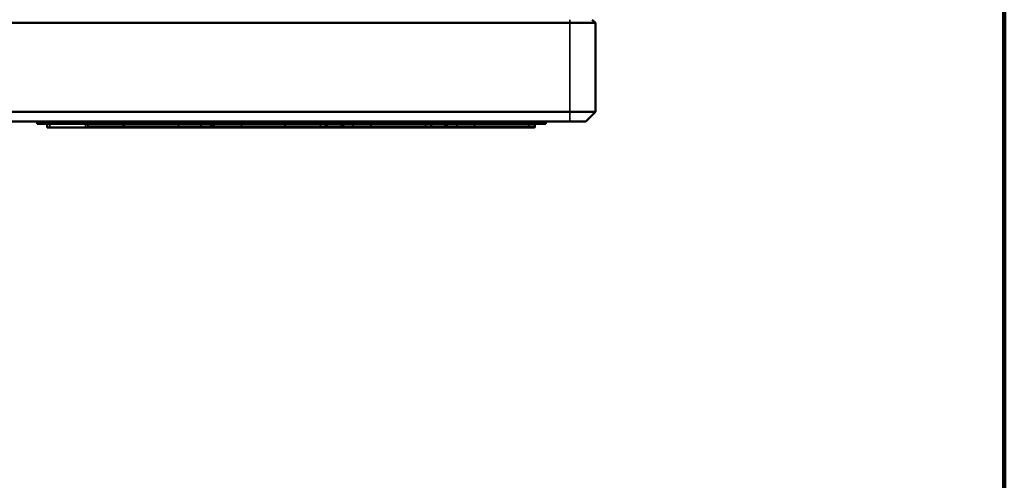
# Model space of a CAD drawing. Header units: inches. Extents: x 1.3 to 22.7, y 0.2 to 18.2.
# Tile 54 of 55: x 19.6 to 22.1, y 10.4 to 11.5. Entities that reach past the tile are written whole.
import ezdxf

# ---------------------------------------------------------------- set-up
doc = ezdxf.new("R2010")
doc.units = ezdxf.units.IN
doc.header["$LTSCALE"] = 0.833333
doc.header["$MEASUREMENT"] = 0
for name, color, linetype, lineweight in [('Sketch Geometry (ANSI)', 7, 'Continuous', 25), ('Visible (ANSI)', 7, 'Continuous', 50), ('Visible Narrow (ANSI)', 7, 'Continuous', 35)]:
    doc.layers.add(name, color=color, linetype=linetype, lineweight=lineweight)

msp = doc.modelspace()

# ---------------------------------------------------------------- linework, layer by layer
at = {"layer": 'Sketch Geometry (ANSI)', "lineweight": 140}
msp.add_line((22.06964, 18.05858), (22.06964, 8.05858), dxfattribs=at)
at = {"layer": 'Visible (ANSI)'}
for p, q in [((21.02372, 11.53368), (21.01539, 11.54202)), ((15.33956, 11.53368), (20.95789, 11.53368)), ((21.02372, 11.53368), (20.95789, 11.53368)), ((21.02372, 11.3066), (21.02372, 11.53368)), ((20.95789, 11.3066), (15.33956, 11.3066)), ((20.95789, 11.3066), (21.02372, 11.3066)), ((21.02372, 11.3066), (20.99872, 11.2816)), ((15.33956, 11.2816), (20.95789, 11.2816)), ((19.595, 11.27535), (19.595, 11.2816)), ((19.59763, 11.27535), (19.595, 11.27535)), ((19.62781, 11.27535), (19.59763, 11.27535)), ((19.62044, 11.27535), (19.62044, 11.26722)), ((19.62071, 11.27535), (19.62071, 11.26722)), ((19.70141, 11.27535), (19.62781, 11.27535)), ((19.70141, 11.27535), (19.70141, 11.2816)), ((19.70305, 11.27535), (19.70141, 11.27535)), ((19.70305, 11.27535), (19.79763, 11.27535)), ((19.72501, 11.27535), (19.72501, 11.2691)), ((19.79763, 11.27535), (19.79763, 11.2816)), ((19.79763, 11.27535), (19.99216, 11.27535)), ((20.06405, 11.27535), (19.99216, 11.27535)), ((20.04253, 11.27535), (20.04253, 11.2691)), ((20.06405, 11.27535), (20.06405, 11.2816)), ((20.06405, 11.27535), (20.09264, 11.27535)), ((20.09264, 11.27535), (20.09264, 11.2816)), ((20.20816, 11.27535), (20.09264, 11.27535)), ((20.20816, 11.27535), (20.24328, 11.27535)), ((20.34404, 11.27535), (20.24328, 11.27535)), ((20.33358, 11.27535), (20.33358, 11.2691)), ((20.34404, 11.27535), (20.34404, 11.2816)), ((20.34404, 11.27535), (20.38524, 11.27535)), ((20.37406, 11.27535), (20.37406, 11.2691)), ((20.38524, 11.27535), (20.38524, 11.2816)), ((20.49351, 11.27535), (20.38524, 11.27535)), ((20.49351, 11.27535), (20.52424, 11.27535)), ((20.61958, 11.27535), (20.52424, 11.27535)), ((20.60347, 11.27535), (20.60347, 11.2691)), ((20.61958, 11.27535), (20.61958, 11.2816)), ((20.61958, 11.27535), (20.65, 11.27535)), ((20.63883, 11.27535), (20.63883, 11.2691)), ((20.65, 11.27535), (20.65, 11.2816)), ((20.75782, 11.27535), (20.65, 11.27535)), ((20.75782, 11.27535), (20.78675, 11.27535)), ((20.85245, 11.27535), (20.78675, 11.27535)), ((20.85245, 11.27535), (20.85245, 11.2816)), ((20.88434, 11.27535), (20.85245, 11.27535)), ((20.8681, 11.26817), (20.8681, 11.26722)), ((20.86824, 11.27535), (20.86824, 11.2691)), ((20.8872, 11.27535), (20.88434, 11.27535)), ((20.8872, 11.27535), (20.8872, 11.2816)), ((20.89636, 11.27535), (20.8872, 11.27535)), ((20.89636, 11.27535), (20.89636, 11.2816)), ((20.99872, 11.2816), (20.95789, 11.2816))]:
    msp.add_line(p, q, dxfattribs=at)
for centre, radius, start, end in [((19.62169, 11.26722), 0.00125, 180, 270), ((19.72813, 11.2691), 0.00312, 180, 270), ((20.03941, 11.2691), 0.00312, 270, 0), ((20.04007, 11.2691), 0.00312, 263.92359, 270), ((20.33046, 11.2691), 0.00313, 270, 0), ((20.33275, 11.2691), 0.00313, 248.48482, 270), ((20.37719, 11.2691), 0.00312, 180, 270), ((20.60035, 11.2691), 0.00312, 270, 0), ((20.64195, 11.2691), 0.00312, 180, 270), ((20.86511, 11.2691), 0.00313, 270, 0), ((20.86685, 11.26722), 0.00125, 270, 0)]:
    msp.add_arc(centre, radius, start, end, dxfattribs=at)
for points, knots in [([(19.62193, 11.26597), (19.62193, 11.26597), (19.62192, 11.26597), (19.62177, 11.26598), (19.62162, 11.266), (19.62135, 11.26612), (19.62122, 11.2662), (19.62099, 11.26641), (19.6209, 11.26654), (19.62076, 11.26683), (19.62072, 11.26699), (19.62071, 11.26718), (19.62071, 11.2672), (19.62071, 11.26722)], [-0.0080311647, -0.0080311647, -0.0080311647, -0.0080311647, -0.0079938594, -0.0079938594, -0.0061202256, -0.0061202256, -0.0042496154, -0.0042496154, -0.0022692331, -0.0022692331, -0.0002981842, -0.0002981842, 0, 0, 0, 0]), ([(19.62169, 11.26597), (19.62169, 11.26597), (19.62169, 11.26597), (19.62169, 11.26597), (19.62175, 11.26597), (19.62187, 11.26597), (19.62189, 11.26597), (19.62191, 11.26597), (19.62193, 11.26597)], [0.012848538, 0.012848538, 0.012848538, 0.012848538, 0.013029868, 0.013029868, 0.0169716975, 0.0169716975, 0.0169716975, 0.0175955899, 0.0175955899, 0.0175955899, 0.0175955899]), ([(19.62193, 11.26597), (19.62194, 11.26597), (19.62194, 11.26597), (19.62195, 11.26597), (19.62203, 11.26597), (19.62231, 11.26597), (19.62292, 11.26597), (19.62327, 11.26597), (19.624, 11.26597), (19.62438, 11.26597), (19.62596, 11.26597), (19.62725, 11.26597), (19.62858, 11.26597)], [-0.000623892, -0.000623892, -0.000623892, -0.000623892, 0, 0, 0, 0.006971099, 0.006971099, 0.013942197, 0.013942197, 0.020555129, 0.020555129, 0.041110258, 0.041110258, 0.041110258, 0.041110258]), ([(19.62858, 11.26597), (19.62909, 11.26597), (19.62965, 11.26597), (19.63116, 11.26597), (19.63213, 11.26597), (19.63438, 11.26597), (19.63567, 11.26597), (19.63866, 11.26597), (19.64036, 11.26597), (19.64428, 11.26597), (19.64651, 11.26597), (19.65165, 11.26597), (19.65457, 11.26597), (19.66128, 11.26597), (19.66508, 11.26597), (19.67383, 11.26597), (19.67878, 11.26597), (19.69017, 11.26597), (19.69662, 11.26597), (19.70845, 11.26597), (19.71383, 11.26597), (19.71922, 11.26597)], [0.00001622, 0.00001622, 0.00001622, 0.00001622, 0.00787891, 0.00787891, 0.02048516, 0.02048516, 0.03687329, 0.03687329, 0.05817786, 0.05817786, 0.0858738, 0.0858738, 0.12187852, 0.12187852, 0.16868466, 0.16868466, 0.22953264, 0.22953264, 0.30863501, 0.30863501, 0.37461013, 0.37461013, 0.37461013, 0.37461013]), ([(19.72813, 11.26597), (19.73533, 11.26597), (19.74252, 11.26597), (19.75737, 11.26597), (19.76503, 11.26597), (19.77268, 11.26597), (19.78034, 11.26597), (19.78799, 11.26597), (19.80306, 11.26597), (19.81048, 11.26597), (19.81789, 11.26597)], [0.0176292, 0.0176292, 0.0176292, 0.0176292, 0.2946687, 0.2946687, 0.5893373, 0.5893373, 0.5893373, 0.884006, 0.884006, 1.1695256, 1.1695256, 1.1695256, 1.1695256]), ([(19.81789, 11.26597), (19.83031, 11.26597), (19.84272, 11.26597), (19.86544, 11.26597), (19.87574, 11.26597), (19.88604, 11.26597), (19.89777, 11.26597), (19.9095, 11.26597), (19.93297, 11.26597), (19.9447, 11.26597), (19.95643, 11.26597)], [0.00914905, 0.00914905, 0.00914905, 0.00914905, 0.16050307, 0.16050307, 0.28608826, 0.28608826, 0.28608826, 0.42913239, 0.42913239, 0.5721716, 0.5721716, 0.5721716, 0.5721716]), ([(19.95643, 11.26597), (19.95906, 11.26597), (19.9617, 11.26597), (19.96652, 11.26597), (19.96871, 11.26597), (19.97572, 11.26597), (19.98055, 11.26597), (19.98536, 11.26597), (19.99007, 11.26597), (19.99477, 11.26597), (20.00401, 11.26597), (20.00853, 11.26597), (20.01297, 11.26597)], [0.00000493, 0.00000493, 0.00000493, 0.00000493, 0.03210014, 0.03210014, 0.05881604, 0.05881604, 0.11763208, 0.11763208, 0.11763208, 0.17520245, 0.17520245, 0.23267453, 0.23267453, 0.23267453, 0.23267453]), ([(20.01297, 11.26597), (20.01376, 11.26597), (20.01454, 11.26597), (20.01793, 11.26597), (20.02049, 11.26597), (20.0247, 11.26597), (20.02639, 11.26597), (20.02784, 11.26597), (20.0293, 11.26597), (20.03053, 11.26597), (20.03348, 11.26597), (20.03486, 11.26597), (20.03611, 11.26597)], [0.00009745, 0.00009745, 0.00009745, 0.00009745, 0.01032536, 0.01032536, 0.04490535, 0.04490535, 0.06972246, 0.06972246, 0.06972246, 0.09453958, 0.09453958, 0.13904018, 0.13904018, 0.13904018, 0.13904018]), ([(20.03611, 11.26597), (20.03622, 11.26597), (20.03633, 11.26597), (20.03656, 11.26597), (20.03668, 11.26597), (20.03714, 11.26597), (20.03745, 11.26597), (20.03814, 11.26597), (20.03849, 11.26597), (20.03916, 11.26597), (20.03938, 11.26597), (20.03939, 11.26597)], [0.000067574, 0.000067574, 0.000067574, 0.000067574, 0.004192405, 0.004192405, 0.009176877, 0.009176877, 0.023452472, 0.023452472, 0.04340508, 0.04340508, 0.07112156, 0.07112156, 0.07112156, 0.07112156]), ([(20.0401, 11.26597), (20.04012, 11.26597), (20.04042, 11.26597), (20.04101, 11.26597), (20.04197, 11.26597), (20.04351, 11.26597), (20.04699, 11.26597), (20.04896, 11.26597), (20.051, 11.26597)], [0.10727055, 0.10727055, 0.10727055, 0.10727055, 0.15635005, 0.15635005, 0.15635005, 0.23590171, 0.23590171, 0.31532297, 0.31532297, 0.31532297, 0.31532297]), ([(20.051, 11.26597), (20.05441, 11.26597), (20.05801, 11.26597), (20.06687, 11.26597), (20.07191, 11.26597), (20.07764, 11.26597), (20.08334, 11.26597), (20.08973, 11.26597), (20.10374, 11.26597), (20.11153, 11.26597), (20.11955, 11.26597)], [0.0001304, 0.0001304, 0.0001304, 0.0001304, 0.12536311, 0.12536311, 0.25072622, 0.25072622, 0.25072622, 0.37573517, 0.37573517, 0.50057763, 0.50057763, 0.50057763, 0.50057763]), ([(20.11955, 11.26597), (20.12147, 11.26597), (20.12343, 11.26597), (20.12678, 11.26597), (20.12816, 11.26597), (20.13433, 11.26597), (20.13921, 11.26597), (20.15271, 11.26597), (20.16158, 11.26597), (20.17099, 11.26597), (20.18041, 11.26597), (20.19022, 11.26597), (20.20989, 11.26597), (20.21978, 11.26597), (20.22967, 11.26597)], [0.00016628, 0.00016628, 0.00016628, 0.00016628, 0.02948224, 0.02948224, 0.0499141, 0.0499141, 0.12033854, 0.12033854, 0.24067709, 0.24067709, 0.24067709, 0.36121722, 0.36121722, 0.4817108, 0.4817108, 0.4817108, 0.4817108]), ([(20.22967, 11.26597), (20.23152, 11.26597), (20.23337, 11.26597), (20.23774, 11.26597), (20.24025, 11.26597), (20.24774, 11.26597), (20.25272, 11.26597), (20.26494, 11.26597), (20.27221, 11.26597), (20.27925, 11.26597), (20.28366, 11.26597), (20.28797, 11.26597), (20.29839, 11.26597), (20.30395, 11.26597), (20.31151, 11.26597), (20.31402, 11.26597), (20.31644, 11.26597)], [0.00004655, 0.00004655, 0.00004655, 0.00004655, 0.02262535, 0.02262535, 0.05328652, 0.05328652, 0.11407072, 0.11407072, 0.20300245, 0.20300245, 0.20300245, 0.25872339, 0.25872339, 0.3478769, 0.3478769, 0.4002214, 0.4002214, 0.4002214, 0.4002214]), ([(20.31644, 11.26597), (20.31686, 11.26597), (20.31726, 11.26597), (20.31813, 11.26597), (20.31859, 11.26597), (20.31999, 11.26597), (20.3209, 11.26597), (20.32524, 11.26597), (20.32813, 11.26597), (20.33017, 11.26597), (20.33045, 11.26597), (20.33045, 11.26597)], [0.00010644, 0.00010644, 0.00010644, 0.00010644, 0.00946905, 0.00946905, 0.02055328, 0.02055328, 0.04413186, 0.04413186, 0.13884704, 0.13884704, 0.18151406, 0.18151406, 0.18151406, 0.18151406]), ([(20.33275, 11.26597), (20.33274, 11.26597), (20.33315, 11.26597), (20.33452, 11.26597), (20.33565, 11.26597), (20.33693, 11.26597)], [0.1451747, 0.1451747, 0.1451747, 0.1451747, 0.19417496, 0.19417496, 0.26043169, 0.26043169, 0.26043169, 0.26043169]), ([(20.33693, 11.26597), (20.34399, 11.26597), (20.35105, 11.26597), (20.36349, 11.26597), (20.36888, 11.26597), (20.37427, 11.26597), (20.37524, 11.26597), (20.37621, 11.26597), (20.37719, 11.26597)], [0.00936115, 0.00936115, 0.00936115, 0.00936115, 0.09558711, 0.09558711, 0.16139119, 0.16139119, 0.16139119, 0.17327959, 0.17327959, 0.17327959, 0.17327959]), ([(20.37719, 11.26597), (20.37718, 11.26597), (20.37743, 11.26597), (20.37855, 11.26597), (20.37976, 11.26597), (20.38151, 11.26597), (20.38187, 11.26597), (20.38223, 11.26597)], [0.109401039, 0.109401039, 0.109401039, 0.109401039, 0.137907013, 0.137907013, 0.1943994, 0.1943994, 0.20860738, 0.20860738, 0.20860738, 0.20860738]), ([(20.38223, 11.26597), (20.38251, 11.26597), (20.3828, 11.26597), (20.38354, 11.26597), (20.38402, 11.26597), (20.38509, 11.26597), (20.38569, 11.26597), (20.38785, 11.26597), (20.38956, 11.26597), (20.39161, 11.26597), (20.39368, 11.26597), (20.39604, 11.26597), (20.40099, 11.26597), (20.40359, 11.26597), (20.40622, 11.26597)], [0.00005114, 0.00005114, 0.00005114, 0.00005114, 0.01043058, 0.01043058, 0.02640737, 0.02640737, 0.04532595, 0.04532595, 0.09065189, 0.09065189, 0.09065189, 0.13645578, 0.13645578, 0.18222696, 0.18222696, 0.18222696, 0.18222696]), ([(20.40622, 11.26597), (20.40693, 11.26597), (20.40766, 11.26597), (20.40952, 11.26597), (20.41066, 11.26597), (20.41313, 11.26597), (20.41447, 11.26597), (20.41916, 11.26597), (20.42262, 11.26597), (20.42633, 11.26597), (20.43005, 11.26597), (20.43398, 11.26597), (20.44198, 11.26597), (20.44607, 11.26597), (20.45016, 11.26597)], [0.00003268, 0.00003268, 0.00003268, 0.00003268, 0.01243014, 0.01243014, 0.0314019, 0.0314019, 0.05312513, 0.05312513, 0.10625027, 0.10625027, 0.10625027, 0.15972069, 0.15972069, 0.21314224, 0.21314224, 0.21314224, 0.21314224]), ([(20.45016, 11.26597), (20.45204, 11.26597), (20.45394, 11.26597), (20.45785, 11.26597), (20.45987, 11.26597), (20.46428, 11.26597), (20.46668, 11.26597), (20.4742, 11.26597), (20.4794, 11.26597), (20.49646, 11.26597), (20.50839, 11.26597), (20.52029, 11.26597), (20.53201, 11.26597), (20.54379, 11.26597), (20.56118, 11.26597), (20.56693, 11.26597), (20.57733, 11.26597), (20.5819, 11.26597), (20.58621, 11.26597)], [0.00004885, 0.00004885, 0.00004885, 0.00004885, 0.02456901, 0.02456901, 0.05040921, 0.05040921, 0.08075294, 0.08075294, 0.14505454, 0.14505454, 0.29010907, 0.29010907, 0.29010907, 0.43302487, 0.43302487, 0.50528852, 0.50528852, 0.57576649, 0.57576649, 0.57576649, 0.57576649]), ([(20.58621, 11.26597), (20.58655, 11.26597), (20.58688, 11.26597), (20.58761, 11.26597), (20.588, 11.26597), (20.58889, 11.26597), (20.58939, 11.26597), (20.59081, 11.26597), (20.59171, 11.26597), (20.59508, 11.26597), (20.5973, 11.26597), (20.59949, 11.26597), (20.59996, 11.26597), (20.60018, 11.26597), (20.6003, 11.26597), (20.60035, 11.26597), (20.60035, 11.26597)], [0.00017186, 0.00017186, 0.00017186, 0.00017186, 0.00589693, 0.00589693, 0.01286018, 0.01286018, 0.021892, 0.021892, 0.03934196, 0.03934196, 0.09020522, 0.09020522, 0.12199476, 0.12199476, 0.12199476, 0.13917105, 0.13917105, 0.13917105, 0.13917105]), ([(20.6017, 11.26597), (20.6084, 11.26597), (20.61511, 11.26597), (20.62755, 11.26597), (20.63329, 11.26597), (20.63903, 11.26597), (20.64001, 11.26597), (20.64098, 11.26597), (20.64195, 11.26597)], [0.00936097, 0.00936097, 0.00936097, 0.00936097, 0.09128186, 0.09128186, 0.1613902, 0.1613902, 0.1613902, 0.1732795, 0.1732795, 0.1732795, 0.1732795]), ([(20.64195, 11.26597), (20.64195, 11.26597), (20.6422, 11.26597), (20.64331, 11.26597), (20.64453, 11.26597), (20.64627, 11.26597), (20.64664, 11.26597), (20.647, 11.26597)], [0.109399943, 0.109399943, 0.109399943, 0.109399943, 0.1379078, 0.1379078, 0.194401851, 0.194401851, 0.208607, 0.208607, 0.208607, 0.208607]), ([(20.647, 11.26597), (20.64727, 11.26597), (20.64756, 11.26597), (20.64831, 11.26597), (20.64878, 11.26597), (20.64985, 11.26597), (20.65046, 11.26597), (20.65261, 11.26597), (20.65433, 11.26597), (20.65638, 11.26597), (20.65845, 11.26597), (20.6608, 11.26597), (20.66575, 11.26597), (20.66836, 11.26597), (20.67098, 11.26597)], [0.00005095, 0.00005095, 0.00005095, 0.00005095, 0.01043042, 0.01043042, 0.02640702, 0.02640702, 0.04532449, 0.04532449, 0.09064898, 0.09064898, 0.09064898, 0.13645168, 0.13645168, 0.18222114, 0.18222114, 0.18222114, 0.18222114]), ([(20.67098, 11.26597), (20.6717, 11.26597), (20.67243, 11.26597), (20.67428, 11.26597), (20.67542, 11.26597), (20.6779, 11.26597), (20.67924, 11.26597), (20.68392, 11.26597), (20.68739, 11.26597), (20.69109, 11.26597), (20.69482, 11.26597), (20.69874, 11.26597), (20.70675, 11.26597), (20.71083, 11.26597), (20.71492, 11.26597)], [0.0000332, 0.0000332, 0.0000332, 0.0000332, 0.0124301, 0.0124301, 0.03140204, 0.03140204, 0.05312654, 0.05312654, 0.10625308, 0.10625308, 0.10625308, 0.15972538, 0.15972538, 0.21314899, 0.21314899, 0.21314899, 0.21314899]), ([(20.71492, 11.26597), (20.7168, 11.26597), (20.7187, 11.26597), (20.72262, 11.26597), (20.72464, 11.26597), (20.72905, 11.26597), (20.73144, 11.26597), (20.73897, 11.26597), (20.74417, 11.26597), (20.76123, 11.26597), (20.77316, 11.26597), (20.78506, 11.26597), (20.79678, 11.26597), (20.80855, 11.26597), (20.82594, 11.26597), (20.83169, 11.26597), (20.8421, 11.26597), (20.84667, 11.26597), (20.85098, 11.26597)], [0.00004868, 0.00004868, 0.00004868, 0.00004868, 0.02456734, 0.02456734, 0.05040609, 0.05040609, 0.08074846, 0.08074846, 0.14505436, 0.14505436, 0.29010872, 0.29010872, 0.29010872, 0.43302453, 0.43302453, 0.50528752, 0.50528752, 0.57576614, 0.57576614, 0.57576614, 0.57576614]), ([(20.85098, 11.26597), (20.85132, 11.26597), (20.85165, 11.26597), (20.85238, 11.26597), (20.85277, 11.26597), (20.85366, 11.26597), (20.85415, 11.26597), (20.85557, 11.26597), (20.85648, 11.26597), (20.85985, 11.26597), (20.86206, 11.26597), (20.86426, 11.26597), (20.86473, 11.26597), (20.86495, 11.26597), (20.86506, 11.26597), (20.86512, 11.26597), (20.86512, 11.26597)], [0.00017188, 0.00017188, 0.00017188, 0.00017188, 0.00589687, 0.00589687, 0.01286005, 0.01286005, 0.02189179, 0.02189179, 0.03934002, 0.03934002, 0.09020375, 0.09020375, 0.12199357, 0.12199357, 0.12199357, 0.13916212, 0.13916212, 0.13916212, 0.13916212]), ([(20.86511, 11.26597), (20.86534, 11.26597), (20.86555, 11.26597), (20.86593, 11.26597), (20.86609, 11.26597), (20.86636, 11.26597), (20.86646, 11.26597), (20.86662, 11.26597), (20.86669, 11.26597), (20.86678, 11.26597), (20.86681, 11.26597), (20.86684, 11.26597), (20.86685, 11.26597), (20.86685, 11.26597)], [0.001356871, 0.001356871, 0.001356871, 0.001356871, 0.004286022, 0.004286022, 0.006884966, 0.006884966, 0.008884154, 0.008884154, 0.01042199, 0.01042199, 0.011545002, 0.011545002, 0.012020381, 0.012020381, 0.012020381, 0.012020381])]:
    msp.add_open_spline(points, degree=3, knots=knots, dxfattribs=at)
for points in [[(19.71922, 11.26597), (19.72219, 11.26597), (19.72516, 11.26597), (19.72813, 11.26597)], [(20.03941, 11.26597), (20.03963, 11.26597), (20.03985, 11.26597), (20.04007, 11.26597)], [(20.33046, 11.26597), (20.33122, 11.26597), (20.33199, 11.26597), (20.33275, 11.26597)], [(20.60035, 11.26597), (20.60077, 11.26597), (20.60122, 11.26597), (20.6017, 11.26597)]]:
    msp.add_open_spline(points, degree=3, dxfattribs=at)
at = {"layer": 'Visible Narrow (ANSI)'}
for p, q in [((20.95789, 11.53368), (20.95789, 11.54202)), ((20.95789, 11.53368), (20.95789, 11.3066)), ((20.95789, 11.2816), (20.95789, 11.3066)), ((19.59763, 11.27535), (19.59763, 11.2816)), ((19.62781, 11.27535), (19.62781, 11.2816)), ((19.62781, 11.27535), (19.62781, 11.26722)), ((19.70305, 11.27535), (19.70305, 11.2816)), ((19.7191, 11.27535), (19.7191, 11.26722)), ((19.72501, 11.2691), (19.72517, 11.2691)), ((19.81493, 11.2691), (19.81789, 11.2691)), ((19.81789, 11.2691), (19.81789, 11.26597)), ((19.95643, 11.2691), (19.95643, 11.2691)), ((19.99216, 11.27535), (19.99216, 11.2816)), ((20.01401, 11.2691), (20.01406, 11.2691)), ((20.03905, 11.2691), (20.03906, 11.2691)), ((20.04803, 11.2691), (20.04805, 11.2691)), ((20.11761, 11.2691), (20.11767, 11.2691)), ((20.20816, 11.27535), (20.20816, 11.2816)), ((20.22965, 11.2691), (20.22967, 11.2691)), ((20.24328, 11.27535), (20.24328, 11.2816)), ((20.31902, 11.2691), (20.31905, 11.2691)), ((20.33389, 11.2691), (20.33674, 11.2691)), ((20.37926, 11.2691), (20.37927, 11.2691)), ((20.40398, 11.2691), (20.40399, 11.2691)), ((20.44903, 11.2691), (20.44905, 11.2691)), ((20.49351, 11.27535), (20.49351, 11.2816)), ((20.52424, 11.27535), (20.52424, 11.2816)), ((20.58829, 11.2691), (20.58836, 11.2691)), ((20.64403, 11.2691), (20.64404, 11.2691)), ((20.66875, 11.2691), (20.66876, 11.2691)), ((20.7138, 11.2691), (20.71382, 11.2691)), ((20.75782, 11.27535), (20.75782, 11.2816)), ((20.78675, 11.27535), (20.78675, 11.2816)), ((20.85306, 11.2691), (20.85312, 11.2691)), ((20.88434, 11.27535), (20.88434, 11.2816))]:
    msp.add_line(p, q, dxfattribs=at)
for centre, major_axis, ratio, start_param, end_param in [((19.62858, 11.26722), (0, -0.00125), 0.6152495, 4.712389, 6.2831853), ((19.72813, 11.2691), (0, -0.00313), 0.9485326, 4.712389, 6.2831853), ((19.81789, 11.2691), (0, -0.00313), 0.9485326, 4.712389, 6.2831853), ((19.95643, 11.2691), (0, -0.00312), 0.0007756, 0, 1.5707963), ((19.95643, 11.2691), (0, -0.00312), 0.00001, 4.712389, 6.2917452), ((20.01297, 11.2691), (0, -0.00312), 0.3473758, 0, 1.5707963), ((20.01297, 11.2691), (0, -0.00313), 0.3326867, 0, 1.5707963), ((20.03611, 11.2691), (0, -0.00312), 0.9425104, 0, 1.5707963), ((20.03611, 11.2691), (0, -0.00312), 0.9388486, 0, 1.5707963), ((20.051, 11.2691), (0, -0.00313), 0.9499378, 4.712389, 6.2831853), ((20.051, 11.2691), (0, -0.00313), 0.9433217, 4.712389, 6.2831853), ((20.11955, 11.2691), (0, -0.00313), 0.6219783, 4.712389, 6.2831853), ((20.11955, 11.2691), (0, -0.00312), 0.6012097, 4.712389, 6.2831853), ((20.22967, 11.2691), (0, -0.00312), 0.0048904, 4.712389, 6.2831853), ((20.22967, 11.2691), (0, -0.00312), 0.0024435, 6.283183, 7.8539805), ((20.31644, 11.2691), (0, -0.00312), 0.8361617, 0, 1.5707963), ((20.31644, 11.2691), (0, -0.00312), 0.8267902, 0, 1.5707963), ((20.33693, 11.2691), (0, -0.00312), 0.9720208, 4.712389, 6.2831853), ((20.33693, 11.2691), (0, -0.00313), 0.06146, 4.712389, 6.2831853), ((20.38223, 11.2691), (0, -0.00313), 0.9500351, 4.712389, 6.2831853), ((20.38223, 11.2691), (0, -0.00312), 0.9474771, 4.7123891, 6.2831854), ((20.40622, 11.2691), (0, -0.00312), 0.7148117, 4.712389, 6.2831853), ((20.40622, 11.2691), (0, -0.00312), 0.7111959, 4.7123893, 6.2831856), ((20.45016, 11.2691), (0, -0.00312), 0.3602221, 4.712389, 6.2831853), ((20.45016, 11.2691), (0, -0.00312), 0.3530318, 4.712389, 6.2831853), ((20.58621, 11.2691), (0, -0.00312), 0.6869014, 0, 1.5707963), ((20.58621, 11.2691), (0, -0.00313), 0.6664249, 0, 1.5707963), ((20.6017, 11.2691), (0, -0.00313), 0.9720165, 6.062858, 6.2831853), ((20.6017, 11.2691), (0, -0.00313), 0.0614604, 5.8650822, 6.2831853), ((20.647, 11.2691), (0, -0.00312), 0.9500353, 4.712389, 6.2831853), ((20.647, 11.2691), (0, -0.00312), 0.9474874, 4.7123869, 6.2831832), ((20.67098, 11.2691), (0, -0.00313), 0.7148685, 4.712389, 6.2831853), ((20.67098, 11.2691), (0, -0.00313), 0.7111952, 4.7123892, 6.2831855), ((20.71492, 11.2691), (0, -0.00313), 0.3602215, 4.712389, 6.2831853), ((20.71492, 11.2691), (0, -0.00313), 0.3530563, 4.712389, 6.2831853), ((20.85098, 11.2691), (0, -0.00313), 0.6869019, 0, 1.5707963), ((20.85098, 11.2691), (0, -0.00312), 0.6664234, 0, 1.5707963)]:
    msp.add_ellipse(centre, major_axis=major_axis, ratio=ratio, start_param=start_param, end_param=end_param, dxfattribs=at)
for points, knots in [([(19.62071, 11.26722), (19.62053, 11.26722), (19.62045, 11.26722), (19.62044, 11.26722), (19.62044, 11.26722), (19.62044, 11.26722)], [-0.0169716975, -0.0169716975, -0.0169716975, -0.0169716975, -0.013029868, -0.013029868, -0.0128485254, -0.0128485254, -0.0128485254, -0.0128485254]), ([(19.62781, 11.26722), (19.62646, 11.26722), (19.62513, 11.26722), (19.62348, 11.26722), (19.62308, 11.26722), (19.6223, 11.26722), (19.62191, 11.26722), (19.62121, 11.26722), (19.62084, 11.26722), (19.62071, 11.26722)], [-0.041110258, -0.041110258, -0.041110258, -0.041110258, -0.020555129, -0.020555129, -0.013942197, -0.013942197, -0.006971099, -0.006971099, 0, 0, 0, 0]), ([(19.7191, 11.26722), (19.71371, 11.26722), (19.70832, 11.26722), (19.69648, 11.26722), (19.69003, 11.26722), (19.67862, 11.26722), (19.67366, 11.26722), (19.6649, 11.26722), (19.66109, 11.26722), (19.65437, 11.26722), (19.65144, 11.26722), (19.64628, 11.26722), (19.64404, 11.26722), (19.64008, 11.26722), (19.63836, 11.26722), (19.63533, 11.26722), (19.63401, 11.26722), (19.63169, 11.26722), (19.63069, 11.26722), (19.62905, 11.26722), (19.62842, 11.26722), (19.62781, 11.26722)], [-0.37464599, -0.37464599, -0.37464599, -0.37464599, -0.30863501, -0.30863501, -0.22953264, -0.22953264, -0.16868466, -0.16868466, -0.12187852, -0.12187852, -0.0858738, -0.0858738, -0.05817786, -0.05817786, -0.03687329, -0.03687329, -0.02048516, -0.02048516, -0.00787891, -0.00787891, 0, 0, 0, 0]), ([(19.7191, 11.26722), (19.7191, 11.26706), (19.7191, 11.2669), (19.71912, 11.26659), (19.71912, 11.26646), (19.71915, 11.26622), (19.71916, 11.26613), (19.71919, 11.26601), (19.7192, 11.26597), (19.71922, 11.26597)], [0, 0, 0, 0, 0.25, 0.25, 0.5, 0.5, 0.75, 0.75, 1, 1, 1, 1]), ([(19.72517, 11.2691), (19.72517, 11.26962), (19.72517, 11.27014), (19.72517, 11.27066), (19.72517, 11.27144), (19.72517, 11.27222), (19.72517, 11.27379), (19.72517, 11.27457), (19.72517, 11.27535)], [-0.0254, -0.0254, -0.0254, -0.0254, -0.01905, -0.01905, -0.01905, -0.009525, -0.009525, 0, 0, 0, 0]), ([(19.81493, 11.2691), (19.80751, 11.2691), (19.8001, 11.2691), (19.78503, 11.2691), (19.77737, 11.2691), (19.76972, 11.2691), (19.76206, 11.2691), (19.75441, 11.2691), (19.73956, 11.2691), (19.73236, 11.2691), (19.72517, 11.2691)], [-1.1695256, -1.1695256, -1.1695256, -1.1695256, -0.884006, -0.884006, -0.5893373, -0.5893373, -0.5893373, -0.2946687, -0.2946687, -0.0176292, -0.0176292, -0.0176292, -0.0176292]), ([(19.81493, 11.27535), (19.81493, 11.27457), (19.81493, 11.27379), (19.81493, 11.27222), (19.81493, 11.27144), (19.81493, 11.27066), (19.81493, 11.27014), (19.81493, 11.26962), (19.81493, 11.2691)], [0, 0, 0, 0, 0.009525, 0.009525, 0.01905, 0.01905, 0.01905, 0.0254, 0.0254, 0.0254, 0.0254]), ([(19.81789, 11.2691), (19.81789, 11.26962), (19.81789, 11.27014), (19.81789, 11.27066), (19.81789, 11.27144), (19.81789, 11.27222), (19.81789, 11.27379), (19.81789, 11.27457), (19.81789, 11.27535)], [-0.0254, -0.0254, -0.0254, -0.0254, -0.01905, -0.01905, -0.01905, -0.009525, -0.009525, 0, 0, 0, 0]), ([(19.95643, 11.2691), (19.9447, 11.2691), (19.93297, 11.2691), (19.9095, 11.2691), (19.89777, 11.2691), (19.88604, 11.2691), (19.87574, 11.2691), (19.86544, 11.2691), (19.84272, 11.2691), (19.83031, 11.2691), (19.81789, 11.2691)], [-0.5721716, -0.5721716, -0.5721716, -0.5721716, -0.42913239, -0.42913239, -0.28608826, -0.28608826, -0.28608826, -0.16050307, -0.16050307, -0.00914905, -0.00914905, -0.00914905, -0.00914905]), ([(19.95643, 11.27535), (19.95643, 11.27447), (19.95643, 11.27359), (19.95643, 11.27203), (19.95643, 11.27135), (19.95643, 11.27066), (19.95643, 11.27014), (19.95643, 11.26962), (19.95643, 11.2691)], [-0.010715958, -0.010715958, -0.010715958, -0.010715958, 0, 0, 0.008334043, 0.008334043, 0.008334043, 0.014684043, 0.014684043, 0.014684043, 0.014684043]), ([(19.95643, 11.2691), (19.95643, 11.26962), (19.95643, 11.27014), (19.95643, 11.27066), (19.95643, 11.27135), (19.95643, 11.27203), (19.95643, 11.27359), (19.95643, 11.27447), (19.95643, 11.27535)], [-0.014684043, -0.014684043, -0.014684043, -0.014684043, -0.008334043, -0.008334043, -0.008334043, 0, 0, 0.010715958, 0.010715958, 0.010715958, 0.010715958]), ([(20.01401, 11.2691), (20.00957, 11.2691), (20.0048, 11.2691), (19.99523, 11.2691), (19.99038, 11.2691), (19.98558, 11.2691), (19.98068, 11.2691), (19.97583, 11.2691), (19.96878, 11.2691), (19.96658, 11.2691), (19.96173, 11.2691), (19.95907, 11.2691), (19.95643, 11.2691)], [-0.23267453, -0.23267453, -0.23267453, -0.23267453, -0.17520245, -0.17520245, -0.11763208, -0.11763208, -0.11763208, -0.05881604, -0.05881604, -0.03210014, -0.03210014, -0.00000492, -0.00000492, -0.00000492, -0.00000492]), ([(20.01401, 11.27535), (20.01401, 11.27457), (20.01401, 11.27379), (20.01401, 11.27222), (20.01401, 11.27144), (20.01401, 11.27066), (20.01401, 11.27014), (20.01401, 11.26962), (20.01401, 11.2691)], [0, 0, 0, 0, 0.009525, 0.009525, 0.01905, 0.01905, 0.01905, 0.0254, 0.0254, 0.0254, 0.0254]), ([(20.01406, 11.2691), (20.01406, 11.26962), (20.01406, 11.27014), (20.01406, 11.27066), (20.01406, 11.27144), (20.01406, 11.27222), (20.01406, 11.27379), (20.01406, 11.27457), (20.01406, 11.27535)], [-0.0254, -0.0254, -0.0254, -0.0254, -0.01905, -0.01905, -0.01905, -0.009525, -0.009525, 0, 0, 0, 0]), ([(20.03905, 11.2691), (20.03779, 11.2691), (20.03634, 11.2691), (20.0331, 11.2691), (20.03171, 11.2691), (20.03003, 11.2691), (20.02835, 11.2691), (20.02642, 11.2691), (20.0219, 11.2691), (20.01925, 11.2691), (20.01572, 11.2691), (20.01485, 11.2691), (20.01406, 11.2691)], [-0.13904018, -0.13904018, -0.13904018, -0.13904018, -0.09453958, -0.09453958, -0.06972246, -0.06972246, -0.06972246, -0.04490535, -0.04490535, -0.01032536, -0.01032536, -0.00009745, -0.00009745, -0.00009745, -0.00009745]), ([(20.03905, 11.27535), (20.03905, 11.27457), (20.03905, 11.27379), (20.03905, 11.27222), (20.03905, 11.27144), (20.03905, 11.27066), (20.03905, 11.27014), (20.03905, 11.26962), (20.03905, 11.2691)], [0, 0, 0, 0, 0.009524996, 0.009524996, 0.01905, 0.01905, 0.01905, 0.0254, 0.0254, 0.0254, 0.0254]), ([(20.03906, 11.2691), (20.03906, 11.26962), (20.03906, 11.27014), (20.03906, 11.27066), (20.03906, 11.27144), (20.03906, 11.27222), (20.03906, 11.27379), (20.03906, 11.27457), (20.03906, 11.27535)], [-0.0254, -0.0254, -0.0254, -0.0254, -0.01905, -0.01905, -0.01905, -0.009524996, -0.009524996, 0, 0, 0, 0]), ([(20.04251, 11.2691), (20.04249, 11.2691), (20.04226, 11.2691), (20.04156, 11.2691), (20.04119, 11.2691), (20.04047, 11.2691), (20.04015, 11.2691), (20.03967, 11.2691), (20.03954, 11.2691), (20.0393, 11.2691), (20.03917, 11.2691), (20.03906, 11.2691)], [-0.07112156, -0.07112156, -0.07112156, -0.07112156, -0.04340508, -0.04340508, -0.023452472, -0.023452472, -0.009176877, -0.009176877, -0.004192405, -0.004192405, -0.000067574, -0.000067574, -0.000067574, -0.000067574]), ([(20.04803, 11.27535), (20.04803, 11.27457), (20.04803, 11.27379), (20.04803, 11.27222), (20.04803, 11.27144), (20.04803, 11.27066), (20.04803, 11.27014), (20.04803, 11.26962), (20.04803, 11.2691)], [0, 0, 0, 0, 0.009525, 0.009525, 0.01905, 0.01905, 0.01905, 0.0254, 0.0254, 0.0254, 0.0254]), ([(20.04805, 11.2691), (20.04805, 11.26962), (20.04805, 11.27014), (20.04805, 11.27066), (20.04805, 11.27144), (20.04805, 11.27222), (20.04805, 11.27379), (20.04805, 11.27457), (20.04805, 11.27535)], [-0.0254, -0.0254, -0.0254, -0.0254, -0.01905, -0.01905, -0.01905, -0.009525, -0.009525, 0, 0, 0, 0]), ([(20.11761, 11.2691), (20.10959, 11.2691), (20.10157, 11.2691), (20.08734, 11.2691), (20.08084, 11.2691), (20.07504, 11.2691), (20.06922, 11.2691), (20.06411, 11.2691), (20.05513, 11.2691), (20.05146, 11.2691), (20.04805, 11.2691)], [-0.50057762, -0.50057762, -0.50057762, -0.50057762, -0.37573517, -0.37573517, -0.25072622, -0.25072622, -0.25072622, -0.12536311, -0.12536311, -0.0001304, -0.0001304, -0.0001304, -0.0001304]), ([(20.11761, 11.27535), (20.11761, 11.27457), (20.11761, 11.27379), (20.11761, 11.27222), (20.11761, 11.27144), (20.11761, 11.27066), (20.11761, 11.27014), (20.11761, 11.26962), (20.11761, 11.2691)], [0, 0, 0, 0, 0.009525, 0.009525, 0.01905, 0.01905, 0.01905, 0.0254, 0.0254, 0.0254, 0.0254]), ([(20.11767, 11.2691), (20.11767, 11.26962), (20.11767, 11.27014), (20.11767, 11.27066), (20.11767, 11.27144), (20.11767, 11.27222), (20.11767, 11.27379), (20.11767, 11.27457), (20.11767, 11.27535)], [-0.0254, -0.0254, -0.0254, -0.0254, -0.01905, -0.01905, -0.01905, -0.009525, -0.009525, 0, 0, 0, 0]), ([(20.22965, 11.2691), (20.21977, 11.2691), (20.20973, 11.2691), (20.18977, 11.2691), (20.17973, 11.2691), (20.17004, 11.2691), (20.16036, 11.2691), (20.15125, 11.2691), (20.13756, 11.2691), (20.13263, 11.2691), (20.12639, 11.2691), (20.125, 11.2691), (20.12162, 11.2691), (20.11959, 11.2691), (20.11767, 11.2691)], [-0.4817108, -0.4817108, -0.4817108, -0.4817108, -0.36121722, -0.36121722, -0.24067709, -0.24067709, -0.24067709, -0.12033854, -0.12033854, -0.0499141, -0.0499141, -0.02948224, -0.02948224, -0.00016628, -0.00016628, -0.00016628, -0.00016628]), ([(20.22964, 11.27535), (20.22964, 11.27434), (20.22965, 11.27334), (20.22965, 11.27177), (20.22965, 11.27122), (20.22965, 11.27066), (20.22965, 11.27014), (20.22965, 11.26962), (20.22965, 11.2691)], [-0.005488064, -0.005488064, -0.005488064, -0.005488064, 0.006778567, 0.006778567, 0.013562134, 0.013562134, 0.013562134, 0.019912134, 0.019912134, 0.019912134, 0.019912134]), ([(20.22967, 11.2691), (20.22967, 11.26962), (20.22967, 11.27014), (20.22967, 11.27066), (20.22967, 11.27122), (20.22967, 11.27177), (20.22967, 11.27334), (20.22966, 11.27434), (20.22966, 11.27535)], [-0.019912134, -0.019912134, -0.019912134, -0.019912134, -0.013562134, -0.013562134, -0.013562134, -0.006778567, -0.006778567, 0.005488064, 0.005488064, 0.005488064, 0.005488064]), ([(20.31902, 11.2691), (20.31661, 11.2691), (20.31399, 11.2691), (20.30615, 11.2691), (20.30028, 11.2691), (20.28923, 11.2691), (20.28466, 11.2691), (20.28006, 11.2691), (20.27271, 11.2691), (20.26533, 11.2691), (20.25296, 11.2691), (20.24793, 11.2691), (20.24038, 11.2691), (20.23784, 11.2691), (20.23343, 11.2691), (20.23153, 11.2691), (20.22967, 11.2691)], [-0.4002214, -0.4002214, -0.4002214, -0.4002214, -0.3478769, -0.3478769, -0.25872339, -0.25872339, -0.20300245, -0.20300245, -0.20300245, -0.11407072, -0.11407072, -0.05328652, -0.05328652, -0.02262535, -0.02262535, -0.00004655, -0.00004655, -0.00004655, -0.00004655]), ([(20.31902, 11.27535), (20.31902, 11.27457), (20.31902, 11.27379), (20.31902, 11.27222), (20.31902, 11.27144), (20.31902, 11.27066), (20.31902, 11.27014), (20.31902, 11.26962), (20.31902, 11.2691)], [0, 0, 0, 0, 0.009525, 0.009525, 0.01905, 0.01905, 0.01905, 0.0254, 0.0254, 0.0254, 0.0254]), ([(20.31905, 11.2691), (20.31905, 11.26962), (20.31905, 11.27014), (20.31905, 11.27066), (20.31905, 11.27144), (20.31905, 11.27222), (20.31905, 11.27379), (20.31905, 11.27457), (20.31905, 11.27535)], [-0.0254, -0.0254, -0.0254, -0.0254, -0.01905, -0.01905, -0.01905, -0.009525, -0.009525, 0, 0, 0, 0]), ([(20.33358, 11.2691), (20.33357, 11.2691), (20.33328, 11.2691), (20.33113, 11.2691), (20.32813, 11.2691), (20.32367, 11.2691), (20.32273, 11.2691), (20.32129, 11.2691), (20.32082, 11.2691), (20.31993, 11.2691), (20.31947, 11.2691), (20.31905, 11.2691)], [-0.18151406, -0.18151406, -0.18151406, -0.18151406, -0.13884704, -0.13884704, -0.04413186, -0.04413186, -0.02055328, -0.02055328, -0.00946905, -0.00946905, -0.00010644, -0.00010644, -0.00010644, -0.00010644]), ([(20.33389, 11.27535), (20.33389, 11.27457), (20.33389, 11.27379), (20.33389, 11.27222), (20.33389, 11.27144), (20.33389, 11.27066), (20.33389, 11.27014), (20.33389, 11.26962), (20.33389, 11.2691)], [0, 0, 0, 0, 0.009525, 0.009525, 0.01905, 0.01905, 0.01905, 0.0254, 0.0254, 0.0254, 0.0254]), ([(20.33674, 11.2691), (20.33674, 11.26962), (20.33674, 11.27014), (20.33674, 11.27066), (20.33674, 11.27144), (20.33674, 11.27222), (20.33674, 11.27379), (20.33674, 11.27457), (20.33674, 11.27535)], [-0.0254, -0.0254, -0.0254, -0.0254, -0.01905, -0.01905, -0.01905, -0.009525, -0.009525, 0, 0, 0, 0]), ([(20.37406, 11.2691), (20.36868, 11.2691), (20.3633, 11.2691), (20.35085, 11.2691), (20.3438, 11.2691), (20.33674, 11.2691)], [-0.16133755, -0.16133755, -0.16133755, -0.16133755, -0.09558711, -0.09558711, -0.00936115, -0.00936115, -0.00936115, -0.00936115]), ([(20.37926, 11.2691), (20.3789, 11.2691), (20.37853, 11.2691), (20.37675, 11.2691), (20.3755, 11.2691), (20.37433, 11.2691), (20.37406, 11.2691), (20.37406, 11.2691)], [-0.208607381, -0.208607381, -0.208607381, -0.208607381, -0.1943994, -0.1943994, -0.137907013, -0.137907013, -0.109401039, -0.109401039, -0.109401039, -0.109401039]), ([(20.37926, 11.27535), (20.37926, 11.27457), (20.37926, 11.27379), (20.37926, 11.27222), (20.37926, 11.27144), (20.37926, 11.27066), (20.37926, 11.27014), (20.37926, 11.26962), (20.37926, 11.2691)], [0, 0, 0, 0, 0.009524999, 0.009524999, 0.01905, 0.01905, 0.01905, 0.0254, 0.0254, 0.0254, 0.0254]), ([(20.37927, 11.2691), (20.37927, 11.26962), (20.37927, 11.27014), (20.37927, 11.27066), (20.37927, 11.27144), (20.37927, 11.27222), (20.37927, 11.27379), (20.37927, 11.27457), (20.37927, 11.27535)], [-0.0254, -0.0254, -0.0254, -0.0254, -0.01905, -0.01905, -0.01905, -0.009524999, -0.009524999, 0, 0, 0, 0]), ([(20.40398, 11.2691), (20.40136, 11.2691), (20.39869, 11.2691), (20.39362, 11.2691), (20.39118, 11.2691), (20.389, 11.2691), (20.38685, 11.2691), (20.38504, 11.2691), (20.38282, 11.2691), (20.3822, 11.2691), (20.38111, 11.2691), (20.38062, 11.2691), (20.37986, 11.2691), (20.37954, 11.2691), (20.37927, 11.2691)], [-0.18222696, -0.18222696, -0.18222696, -0.18222696, -0.13645578, -0.13645578, -0.09065189, -0.09065189, -0.09065189, -0.04532595, -0.04532595, -0.02640737, -0.02640737, -0.01043058, -0.01043058, -0.00005115, -0.00005115, -0.00005115, -0.00005115]), ([(20.40398, 11.27535), (20.40398, 11.27457), (20.40398, 11.27379), (20.40398, 11.27222), (20.40398, 11.27144), (20.40398, 11.27066), (20.40398, 11.27014), (20.40398, 11.26962), (20.40398, 11.2691)], [0, 0, 0, 0, 0.009524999, 0.009524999, 0.01905, 0.01905, 0.01905, 0.0254, 0.0254, 0.0254, 0.0254]), ([(20.40399, 11.2691), (20.40399, 11.26962), (20.40399, 11.27014), (20.40399, 11.27066), (20.40399, 11.27144), (20.40399, 11.27222), (20.40399, 11.27379), (20.40399, 11.27457), (20.40399, 11.27535)], [-0.0254, -0.0254, -0.0254, -0.0254, -0.01905, -0.01905, -0.01905, -0.009524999, -0.009524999, 0, 0, 0, 0]), ([(20.44903, 11.2691), (20.44494, 11.2691), (20.44077, 11.2691), (20.43261, 11.2691), (20.42856, 11.2691), (20.42468, 11.2691), (20.42082, 11.2691), (20.41721, 11.2691), (20.41242, 11.2691), (20.41105, 11.2691), (20.40853, 11.2691), (20.40737, 11.2691), (20.40548, 11.2691), (20.40471, 11.2691), (20.40399, 11.2691)], [-0.21314224, -0.21314224, -0.21314224, -0.21314224, -0.15972069, -0.15972069, -0.10625027, -0.10625027, -0.10625027, -0.05312513, -0.05312513, -0.0314019, -0.0314019, -0.01243014, -0.01243014, -0.00003268, -0.00003268, -0.00003268, -0.00003268]), ([(20.44902, 11.27535), (20.44902, 11.27432), (20.44903, 11.2733), (20.44903, 11.27174), (20.44903, 11.2712), (20.44903, 11.27066), (20.44903, 11.27014), (20.44903, 11.26962), (20.44903, 11.2691)], [-0.00593503, -0.00593503, -0.00593503, -0.00593503, 0.006555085, 0.006555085, 0.013115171, 0.013115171, 0.013115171, 0.019465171, 0.019465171, 0.019465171, 0.019465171]), ([(20.44905, 11.2691), (20.44905, 11.26962), (20.44905, 11.27014), (20.44905, 11.27066), (20.44905, 11.2712), (20.44905, 11.27174), (20.44905, 11.2733), (20.44904, 11.27433), (20.44904, 11.27535)], [-0.019465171, -0.019465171, -0.019465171, -0.019465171, -0.013115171, -0.013115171, -0.013115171, -0.006555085, -0.006555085, 0.00593503, 0.00593503, 0.00593503, 0.00593503]), ([(20.58829, 11.2691), (20.58398, 11.2691), (20.57908, 11.2691), (20.56804, 11.2691), (20.56192, 11.2691), (20.5439, 11.2691), (20.53215, 11.2691), (20.52033, 11.2691), (20.50834, 11.2691), (20.49637, 11.2691), (20.47893, 11.2691), (20.47355, 11.2691), (20.46586, 11.2691), (20.46342, 11.2691), (20.45894, 11.2691), (20.45689, 11.2691), (20.45291, 11.2691), (20.45093, 11.2691), (20.44905, 11.2691)], [-0.57576649, -0.57576649, -0.57576649, -0.57576649, -0.50528852, -0.50528852, -0.43302487, -0.43302487, -0.29010907, -0.29010907, -0.29010907, -0.14505454, -0.14505454, -0.08075294, -0.08075294, -0.05040921, -0.05040921, -0.02456901, -0.02456901, -0.00004885, -0.00004885, -0.00004885, -0.00004885]), ([(20.58829, 11.27535), (20.58829, 11.27457), (20.58829, 11.27379), (20.58829, 11.27222), (20.58829, 11.27144), (20.58829, 11.27066), (20.58829, 11.27014), (20.58829, 11.26962), (20.58829, 11.2691)], [0, 0, 0, 0, 0.009525, 0.009525, 0.01905, 0.01905, 0.01905, 0.0254, 0.0254, 0.0254, 0.0254]), ([(20.58836, 11.2691), (20.58836, 11.26962), (20.58836, 11.27014), (20.58836, 11.27066), (20.58836, 11.27144), (20.58836, 11.27222), (20.58836, 11.27379), (20.58836, 11.27457), (20.58836, 11.27535)], [-0.0254, -0.0254, -0.0254, -0.0254, -0.01905, -0.01905, -0.01905, -0.009525, -0.009525, 0, 0, 0, 0]), ([(20.60348, 11.2691), (20.60348, 11.2691), (20.60342, 11.2691), (20.6033, 11.2691), (20.60306, 11.2691), (20.60255, 11.2691), (20.60011, 11.2691), (20.59771, 11.2691), (20.59417, 11.2691), (20.59322, 11.2691), (20.59173, 11.2691), (20.59122, 11.2691), (20.59028, 11.2691), (20.58987, 11.2691), (20.5891, 11.2691), (20.5887, 11.2691), (20.58836, 11.2691)], [-0.13917105, -0.13917105, -0.13917105, -0.13917105, -0.12199476, -0.12199476, -0.12199476, -0.09020522, -0.09020522, -0.03934196, -0.03934196, -0.021892, -0.021892, -0.01286018, -0.01286018, -0.00589693, -0.00589693, -0.00017186, -0.00017186, -0.00017186, -0.00017186]), ([(20.63883, 11.2691), (20.63309, 11.2691), (20.62736, 11.2691), (20.61557, 11.2691), (20.60952, 11.2691), (20.60347, 11.2691)], [-0.16133748, -0.16133748, -0.16133748, -0.16133748, -0.09128186, -0.09128186, -0.01738321, -0.01738321, -0.01738321, -0.01738321]), ([(20.64403, 11.2691), (20.64367, 11.2691), (20.6433, 11.2691), (20.64152, 11.2691), (20.64027, 11.2691), (20.63909, 11.2691), (20.63882, 11.2691), (20.63883, 11.2691)], [-0.208606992, -0.208606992, -0.208606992, -0.208606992, -0.194401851, -0.194401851, -0.1379078, -0.1379078, -0.109399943, -0.109399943, -0.109399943, -0.109399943]), ([(20.64403, 11.27535), (20.64403, 11.27457), (20.64403, 11.27379), (20.64403, 11.27222), (20.64403, 11.27144), (20.64403, 11.27066), (20.64403, 11.27014), (20.64403, 11.26962), (20.64403, 11.2691)], [0, 0, 0, 0, 0.009524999, 0.009524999, 0.01905, 0.01905, 0.01905, 0.0254, 0.0254, 0.0254, 0.0254]), ([(20.64404, 11.2691), (20.64404, 11.26962), (20.64404, 11.27014), (20.64404, 11.27066), (20.64404, 11.27144), (20.64404, 11.27222), (20.64404, 11.27379), (20.64404, 11.27457), (20.64404, 11.27535)], [-0.0254, -0.0254, -0.0254, -0.0254, -0.01905, -0.01905, -0.01905, -0.009524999, -0.009524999, 0, 0, 0, 0]), ([(20.66875, 11.2691), (20.66612, 11.2691), (20.66345, 11.2691), (20.65839, 11.2691), (20.65595, 11.2691), (20.65377, 11.2691), (20.65161, 11.2691), (20.64981, 11.2691), (20.64759, 11.2691), (20.64697, 11.2691), (20.64587, 11.2691), (20.64539, 11.2691), (20.64462, 11.2691), (20.64431, 11.2691), (20.64404, 11.2691)], [-0.18222114, -0.18222114, -0.18222114, -0.18222114, -0.13645168, -0.13645168, -0.09064898, -0.09064898, -0.09064898, -0.04532449, -0.04532449, -0.02640702, -0.02640702, -0.01043042, -0.01043042, -0.00005094, -0.00005094, -0.00005094, -0.00005094]), ([(20.66875, 11.27535), (20.66875, 11.27457), (20.66875, 11.27379), (20.66875, 11.27222), (20.66875, 11.27144), (20.66875, 11.27066), (20.66875, 11.27014), (20.66875, 11.26962), (20.66875, 11.2691)], [0, 0, 0, 0, 0.009524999, 0.009524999, 0.01905, 0.01905, 0.01905, 0.0254, 0.0254, 0.0254, 0.0254]), ([(20.66876, 11.2691), (20.66876, 11.26962), (20.66876, 11.27014), (20.66876, 11.27066), (20.66876, 11.27144), (20.66876, 11.27222), (20.66876, 11.27379), (20.66876, 11.27457), (20.66876, 11.27535)], [-0.0254, -0.0254, -0.0254, -0.0254, -0.01905, -0.01905, -0.01905, -0.009524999, -0.009524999, 0, 0, 0, 0]), ([(20.7138, 11.2691), (20.70971, 11.2691), (20.70554, 11.2691), (20.69737, 11.2691), (20.69333, 11.2691), (20.68944, 11.2691), (20.68559, 11.2691), (20.68197, 11.2691), (20.67718, 11.2691), (20.67582, 11.2691), (20.6733, 11.2691), (20.67214, 11.2691), (20.67025, 11.2691), (20.66947, 11.2691), (20.66876, 11.2691)], [-0.21314899, -0.21314899, -0.21314899, -0.21314899, -0.15972538, -0.15972538, -0.10625308, -0.10625308, -0.10625308, -0.05312654, -0.05312654, -0.03140204, -0.03140204, -0.0124301, -0.0124301, -0.0000332, -0.0000332, -0.0000332, -0.0000332]), ([(20.71378, 11.27535), (20.71378, 11.27432), (20.7138, 11.2733), (20.7138, 11.27174), (20.7138, 11.2712), (20.7138, 11.27066), (20.7138, 11.27014), (20.7138, 11.26962), (20.7138, 11.2691)], [-0.005933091, -0.005933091, -0.005933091, -0.005933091, 0.006556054, 0.006556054, 0.013117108, 0.013117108, 0.013117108, 0.019467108, 0.019467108, 0.019467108, 0.019467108]), ([(20.71382, 11.2691), (20.71382, 11.26962), (20.71382, 11.27014), (20.71382, 11.27066), (20.71382, 11.2712), (20.71382, 11.27174), (20.71382, 11.2733), (20.71381, 11.27433), (20.71381, 11.27535)], [-0.019467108, -0.019467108, -0.019467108, -0.019467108, -0.013117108, -0.013117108, -0.013117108, -0.006556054, -0.006556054, 0.005933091, 0.005933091, 0.005933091, 0.005933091]), ([(20.85306, 11.2691), (20.84875, 11.2691), (20.84385, 11.2691), (20.8328, 11.2691), (20.82669, 11.2691), (20.80867, 11.2691), (20.79692, 11.2691), (20.7851, 11.2691), (20.7731, 11.2691), (20.76113, 11.2691), (20.7437, 11.2691), (20.73832, 11.2691), (20.73062, 11.2691), (20.72818, 11.2691), (20.7237, 11.2691), (20.72165, 11.2691), (20.71768, 11.2691), (20.7157, 11.2691), (20.71382, 11.2691)], [-0.57576614, -0.57576614, -0.57576614, -0.57576614, -0.50528752, -0.50528752, -0.43302453, -0.43302453, -0.29010872, -0.29010872, -0.29010872, -0.14505436, -0.14505436, -0.08074846, -0.08074846, -0.05040609, -0.05040609, -0.02456734, -0.02456734, -0.00004868, -0.00004868, -0.00004868, -0.00004868]), ([(20.85306, 11.27535), (20.85306, 11.27457), (20.85306, 11.27379), (20.85306, 11.27222), (20.85306, 11.27144), (20.85306, 11.27066), (20.85306, 11.27014), (20.85306, 11.26962), (20.85306, 11.2691)], [0, 0, 0, 0, 0.009525, 0.009525, 0.01905, 0.01905, 0.01905, 0.0254, 0.0254, 0.0254, 0.0254]), ([(20.85312, 11.2691), (20.85312, 11.26962), (20.85312, 11.27014), (20.85312, 11.27066), (20.85312, 11.27144), (20.85312, 11.27222), (20.85312, 11.27379), (20.85312, 11.27457), (20.85312, 11.27535)], [-0.0254, -0.0254, -0.0254, -0.0254, -0.01905, -0.01905, -0.01905, -0.009525, -0.009525, 0, 0, 0, 0]), ([(20.86825, 11.2691), (20.86824, 11.2691), (20.86819, 11.2691), (20.86806, 11.2691), (20.86783, 11.2691), (20.86731, 11.2691), (20.86487, 11.2691), (20.86248, 11.2691), (20.85893, 11.2691), (20.85799, 11.2691), (20.8565, 11.2691), (20.85598, 11.2691), (20.85505, 11.2691), (20.85464, 11.2691), (20.85387, 11.2691), (20.85347, 11.2691), (20.85312, 11.2691)], [-0.13916212, -0.13916212, -0.13916212, -0.13916212, -0.12199357, -0.12199357, -0.12199357, -0.09020375, -0.09020375, -0.03934002, -0.03934002, -0.02189179, -0.02189179, -0.01286005, -0.01286005, -0.00589687, -0.00589687, -0.00017188, -0.00017188, -0.00017188, -0.00017188]), ([(20.8681, 11.26722), (20.8681, 11.26722), (20.86808, 11.26722), (20.86801, 11.26722), (20.86794, 11.26722), (20.86779, 11.26722), (20.86771, 11.26722), (20.86761, 11.26722)], [-0.0120203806, -0.0120203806, -0.0120203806, -0.0120203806, -0.0115450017, -0.0115450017, -0.0104219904, -0.0104219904, -0.0090304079, -0.0090304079, -0.0090304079, -0.0090304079])]:
    msp.add_open_spline(points, degree=3, knots=knots, dxfattribs=at)
for points in [[(19.72562, 11.26722), (19.72344, 11.26722), (19.72127, 11.26722), (19.7191, 11.26722)], [(20.04803, 11.2691), (20.04611, 11.2691), (20.04422, 11.2691), (20.04253, 11.2691)], [(20.33389, 11.2691), (20.33379, 11.2691), (20.33369, 11.2691), (20.33359, 11.2691)]]:
    msp.add_open_spline(points, degree=3, dxfattribs=at)

doc.saveas('drawing.dxf')
